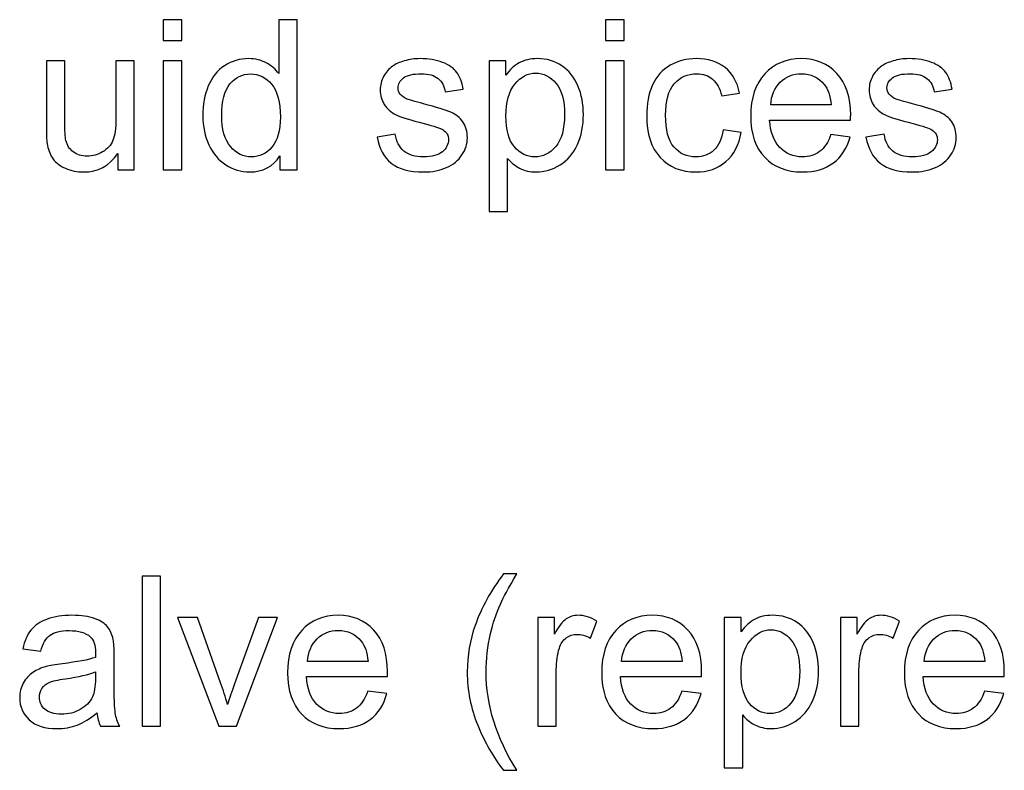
# Model space of a CAD drawing. Header units: millimetres. Extents: x -658 to -175, y -157 to 178.
# Tile 27 of 41: x -262 to -232, y 26 to 48. Entities that reach past the tile are written whole.
import ezdxf

# ---------------------------------------------------------------- set-up
doc = ezdxf.new("R2010")
doc.units = ezdxf.units.MM
doc.header["$MEASUREMENT"] = 0
doc.layers.add('Layer 1', color=7, linetype='Continuous')

msp = doc.modelspace()

# ---------------------------------------------------------------- linework, layer by layer
at = {"layer": 'Layer 1', "color": 250}
for points, knots in [([(-257.1497, 47.6779), (-257.1497, 47.6779), (-257.1497, 48.3129), (-257.1497, 48.3129), (-257.1497, 48.3129), (-257.1497, 48.3129), (-256.5909, 48.3129), (-256.5909, 48.3129), (-256.5909, 48.3129), (-256.5909, 48.3129), (-256.5909, 47.6779), (-256.5909, 47.6779), (-256.5909, 47.6779), (-256.5909, 47.6779), (-257.1497, 47.6779), (-257.1497, 47.6779)], [0, 0, 0, 0, 0.2, 0.2, 0.2, 0.2, 0.4, 0.4, 0.4, 0.4, 0.6, 0.6, 0.6, 0.6, 1, 1, 1, 1]), ([(-253.6118, 43.7664), (-253.6118, 43.7664), (-253.6118, 44.1844), (-253.6118, 44.1844), (-253.6118, 44.1844), (-253.8203, 43.8595), (-254.1272, 43.6966), (-254.5325, 43.6966), (-254.5325, 43.6966), (-254.795, 43.6966), (-255.0363, 43.7685), (-255.2554, 43.9135), (-255.2554, 43.9135), (-255.4755, 44.0574), (-255.6459, 44.2596), (-255.7676, 44.5178), (-255.7676, 44.5178), (-255.8882, 44.7771), (-255.9486, 45.0745), (-255.9486, 45.411), (-255.9486, 45.411), (-255.9486, 45.7391), (-255.8935, 46.0365), (-255.7845, 46.3042), (-255.7845, 46.3042), (-255.6744, 46.5709), (-255.5104, 46.7763), (-255.2913, 46.9181), (-255.2913, 46.9181), (-255.0733, 47.0609), (-254.8278, 47.1318), (-254.5579, 47.1318), (-254.5579, 47.1318), (-254.359, 47.1318), (-254.1822, 47.0895), (-254.0277, 47.0059), (-254.0277, 47.0059), (-253.8732, 46.9223), (-253.7473, 46.8122), (-253.6499, 46.6778), (-253.6499, 46.6778), (-253.6499, 46.6778), (-253.6499, 48.3129), (-253.6499, 48.3129), (-253.6499, 48.3129), (-253.6499, 48.3129), (-253.0911, 48.3129), (-253.0911, 48.3129), (-253.0911, 48.3129), (-253.0911, 48.3129), (-253.0911, 43.7664), (-253.0911, 43.7664), (-253.0911, 43.7664), (-253.0911, 43.7664), (-253.6118, 43.7664), (-253.6118, 43.7664)], [0, 0, 0, 0, 0.0666667, 0.0666667, 0.0666667, 0.0666667, 0.1333333, 0.1333333, 0.1333333, 0.1333333, 0.2, 0.2, 0.2, 0.2, 0.2666667, 0.2666667, 0.2666667, 0.2666667, 0.3333333, 0.3333333, 0.3333333, 0.3333333, 0.4, 0.4, 0.4, 0.4, 0.4666667, 0.4666667, 0.4666667, 0.4666667, 0.5333333, 0.5333333, 0.5333333, 0.5333333, 0.6, 0.6, 0.6, 0.6, 0.6666667, 0.6666667, 0.6666667, 0.6666667, 0.7333333, 0.7333333, 0.7333333, 0.7333333, 0.8, 0.8, 0.8, 0.8, 0.8666667, 0.8666667, 0.8666667, 0.8666667, 1, 1, 1, 1]), ([(-243.7367, 47.6779), (-243.7367, 47.6779), (-243.7367, 48.3129), (-243.7367, 48.3129), (-243.7367, 48.3129), (-243.7367, 48.3129), (-243.1779, 48.3129), (-243.1779, 48.3129), (-243.1779, 48.3129), (-243.1779, 48.3129), (-243.1779, 47.6779), (-243.1779, 47.6779), (-243.1779, 47.6779), (-243.1779, 47.6779), (-243.7367, 47.6779), (-243.7367, 47.6779)], [0, 0, 0, 0, 0.2, 0.2, 0.2, 0.2, 0.4, 0.4, 0.4, 0.4, 0.6, 0.6, 0.6, 0.6, 1, 1, 1, 1]), ([(-258.5287, 43.7664), (-258.5287, 43.7664), (-258.5287, 44.2564), (-258.5287, 44.2564), (-258.5287, 44.2564), (-258.7848, 43.8828), (-259.1319, 43.6966), (-259.5711, 43.6966), (-259.5711, 43.6966), (-259.7648, 43.6966), (-259.9458, 43.7336), (-260.114, 43.8077), (-260.114, 43.8077), (-260.2823, 43.8828), (-260.4072, 43.9759), (-260.4887, 44.0881), (-260.4887, 44.0881), (-260.5702, 44.2014), (-260.6273, 44.3389), (-260.6601, 44.5019), (-260.6601, 44.5019), (-260.6824, 44.612), (-260.694, 44.7856), (-260.694, 45.0226), (-260.694, 45.0226), (-260.694, 45.0226), (-260.694, 47.062), (-260.694, 47.062), (-260.694, 47.062), (-260.694, 47.062), (-260.1352, 47.062), (-260.1352, 47.062), (-260.1352, 47.062), (-260.1352, 47.062), (-260.1352, 45.2385), (-260.1352, 45.2385), (-260.1352, 45.2385), (-260.1352, 44.9475), (-260.1236, 44.7506), (-260.1013, 44.6501), (-260.1013, 44.6501), (-260.0664, 44.503), (-259.9923, 44.3887), (-259.878, 44.3051), (-259.878, 44.3051), (-259.7648, 44.2215), (-259.6251, 44.1791), (-259.4579, 44.1791), (-259.4579, 44.1791), (-259.2907, 44.1791), (-259.134, 44.2215), (-258.988, 44.3072), (-258.988, 44.3072), (-258.842, 44.3929), (-258.7382, 44.5104), (-258.6769, 44.6575), (-258.6769, 44.6575), (-258.6165, 44.8046), (-258.5858, 45.0194), (-258.5858, 45.2999), (-258.5858, 45.2999), (-258.5858, 45.2999), (-258.5858, 47.062), (-258.5858, 47.062), (-258.5858, 47.062), (-258.5858, 47.062), (-258.027, 47.062), (-258.027, 47.062), (-258.027, 47.062), (-258.027, 47.062), (-258.027, 43.7664), (-258.027, 43.7664), (-258.027, 43.7664), (-258.027, 43.7664), (-258.5287, 43.7664), (-258.5287, 43.7664)], [0, 0, 0, 0, 0.05, 0.05, 0.05, 0.05, 0.1, 0.1, 0.1, 0.1, 0.15, 0.15, 0.15, 0.15, 0.2, 0.2, 0.2, 0.2, 0.25, 0.25, 0.25, 0.25, 0.3, 0.3, 0.3, 0.3, 0.35, 0.35, 0.35, 0.35, 0.4, 0.4, 0.4, 0.4, 0.45, 0.45, 0.45, 0.45, 0.5, 0.5, 0.5, 0.5, 0.55, 0.55, 0.55, 0.55, 0.6, 0.6, 0.6, 0.6, 0.65, 0.65, 0.65, 0.65, 0.7, 0.7, 0.7, 0.7, 0.75, 0.75, 0.75, 0.75, 0.8, 0.8, 0.8, 0.8, 0.85, 0.85, 0.85, 0.85, 0.9, 0.9, 0.9, 0.9, 1, 1, 1, 1]), ([(-257.1497, 43.7664), (-257.1497, 43.7664), (-257.1497, 47.062), (-257.1497, 47.062), (-257.1497, 47.062), (-257.1497, 47.062), (-256.5909, 47.062), (-256.5909, 47.062), (-256.5909, 47.062), (-256.5909, 47.062), (-256.5909, 43.7664), (-256.5909, 43.7664), (-256.5909, 43.7664), (-256.5909, 43.7664), (-257.1497, 43.7664), (-257.1497, 43.7664)], [0, 0, 0, 0, 0.2, 0.2, 0.2, 0.2, 0.4, 0.4, 0.4, 0.4, 0.6, 0.6, 0.6, 0.6, 1, 1, 1, 1]), ([(-250.6655, 44.7506), (-250.6655, 44.7506), (-250.113, 44.8395), (-250.113, 44.8395), (-250.113, 44.8395), (-250.0823, 44.6183), (-249.9955, 44.449), (-249.8537, 44.3305), (-249.8537, 44.3305), (-249.7119, 44.213), (-249.5129, 44.1537), (-249.259, 44.1537), (-249.259, 44.1537), (-249.0018, 44.1537), (-248.8113, 44.2056), (-248.6864, 44.3104), (-248.6864, 44.3104), (-248.5626, 44.4141), (-248.5001, 44.5369), (-248.5001, 44.6776), (-248.5001, 44.6776), (-248.5001, 44.8036), (-248.5562, 44.903), (-248.6674, 44.975), (-248.6674, 44.975), (-248.7457, 45.0247), (-248.9362, 45.0872), (-249.2388, 45.1644), (-249.2388, 45.1644), (-249.6474, 45.2671), (-249.9299, 45.356), (-250.0887, 45.4311), (-250.0887, 45.4311), (-250.2464, 45.5073), (-250.3659, 45.611), (-250.4474, 45.7444), (-250.4474, 45.7444), (-250.5289, 45.8767), (-250.5702, 46.0238), (-250.5702, 46.1847), (-250.5702, 46.1847), (-250.5702, 46.3318), (-250.5363, 46.4672), (-250.4697, 46.5921), (-250.4697, 46.5921), (-250.4019, 46.717), (-250.3109, 46.8207), (-250.1956, 46.9033), (-250.1956, 46.9033), (-250.1088, 46.9667), (-249.9902, 47.0207), (-249.841, 47.0652), (-249.841, 47.0652), (-249.6907, 47.1096), (-249.5309, 47.1318), (-249.3595, 47.1318), (-249.3595, 47.1318), (-249.1013, 47.1318), (-248.8748, 47.0948), (-248.6801, 47.0197), (-248.6801, 47.0197), (-248.4843, 46.9456), (-248.3403, 46.844), (-248.2472, 46.717), (-248.2472, 46.717), (-248.1551, 46.5889), (-248.0906, 46.4185), (-248.0556, 46.2048), (-248.0556, 46.2048), (-248.0556, 46.2048), (-248.6017, 46.1286), (-248.6017, 46.1286), (-248.6017, 46.1286), (-248.6261, 46.3), (-248.698, 46.4344), (-248.8166, 46.5307), (-248.8166, 46.5307), (-248.9351, 46.627), (-249.1023, 46.6747), (-249.3193, 46.6747), (-249.3193, 46.6747), (-249.5743, 46.6747), (-249.7574, 46.6323), (-249.8664, 46.5477), (-249.8664, 46.5477), (-249.9754, 46.463), (-250.0305, 46.3635), (-250.0305, 46.2503), (-250.0305, 46.2503), (-250.0305, 46.1783), (-250.0082, 46.1127), (-249.9627, 46.0545), (-249.9627, 46.0545), (-249.9172, 45.9952), (-249.8463, 45.9455), (-249.749, 45.9063), (-249.749, 45.9063), (-249.6929, 45.8851), (-249.5299, 45.8375), (-249.2568, 45.7634), (-249.2568, 45.7634), (-248.8631, 45.6587), (-248.588, 45.5719), (-248.4313, 45.5052), (-248.4313, 45.5052), (-248.2747, 45.4385), (-248.152, 45.3401), (-248.0631, 45.2131), (-248.0631, 45.2131), (-247.9731, 45.0851), (-247.9286, 44.9263), (-247.9286, 44.7358), (-247.9286, 44.7358), (-247.9286, 44.5506), (-247.9826, 44.376), (-248.0916, 44.212), (-248.0916, 44.212), (-248.2006, 44.0479), (-248.3573, 43.9209), (-248.5615, 43.831), (-248.5615, 43.831), (-248.7668, 43.741), (-248.9986, 43.6966), (-249.2568, 43.6966), (-249.2568, 43.6966), (-249.6844, 43.6966), (-250.0114, 43.7854), (-250.2358, 43.9622), (-250.2358, 43.9622), (-250.4601, 44.14), (-250.603, 44.4024), (-250.6655, 44.7506)], [0, 0, 0, 0, 0.0294118, 0.0294118, 0.0294118, 0.0294118, 0.0588235, 0.0588235, 0.0588235, 0.0588235, 0.0882353, 0.0882353, 0.0882353, 0.0882353, 0.1176471, 0.1176471, 0.1176471, 0.1176471, 0.1470588, 0.1470588, 0.1470588, 0.1470588, 0.1764706, 0.1764706, 0.1764706, 0.1764706, 0.2058824, 0.2058824, 0.2058824, 0.2058824, 0.2352941, 0.2352941, 0.2352941, 0.2352941, 0.2647059, 0.2647059, 0.2647059, 0.2647059, 0.2941176, 0.2941176, 0.2941176, 0.2941176, 0.3235294, 0.3235294, 0.3235294, 0.3235294, 0.3529412, 0.3529412, 0.3529412, 0.3529412, 0.3823529, 0.3823529, 0.3823529, 0.3823529, 0.4117647, 0.4117647, 0.4117647, 0.4117647, 0.4411765, 0.4411765, 0.4411765, 0.4411765, 0.4705882, 0.4705882, 0.4705882, 0.4705882, 0.5, 0.5, 0.5, 0.5, 0.5294118, 0.5294118, 0.5294118, 0.5294118, 0.5588235, 0.5588235, 0.5588235, 0.5588235, 0.5882353, 0.5882353, 0.5882353, 0.5882353, 0.6176471, 0.6176471, 0.6176471, 0.6176471, 0.6470588, 0.6470588, 0.6470588, 0.6470588, 0.6764706, 0.6764706, 0.6764706, 0.6764706, 0.7058824, 0.7058824, 0.7058824, 0.7058824, 0.7352941, 0.7352941, 0.7352941, 0.7352941, 0.7647059, 0.7647059, 0.7647059, 0.7647059, 0.7941176, 0.7941176, 0.7941176, 0.7941176, 0.8235294, 0.8235294, 0.8235294, 0.8235294, 0.8529412, 0.8529412, 0.8529412, 0.8529412, 0.8823529, 0.8823529, 0.8823529, 0.8823529, 0.9117647, 0.9117647, 0.9117647, 0.9117647, 0.9411765, 0.9411765, 0.9411765, 0.9411765, 1, 1, 1, 1]), ([(-247.2683, 42.5028), (-247.2683, 42.5028), (-247.2683, 47.062), (-247.2683, 47.062), (-247.2683, 47.062), (-247.2683, 47.062), (-246.7603, 47.062), (-246.7603, 47.062), (-246.7603, 47.062), (-246.7603, 47.062), (-246.7603, 46.6291), (-246.7603, 46.6291), (-246.7603, 46.6291), (-246.6407, 46.7964), (-246.5053, 46.9223), (-246.3539, 47.0059), (-246.3539, 47.0059), (-246.2036, 47.0895), (-246.0206, 47.1318), (-245.8057, 47.1318), (-245.8057, 47.1318), (-245.5242, 47.1318), (-245.2766, 47.0599), (-245.0617, 46.9149), (-245.0617, 46.9149), (-244.8469, 46.771), (-244.685, 46.5667), (-244.5749, 46.3042), (-244.5749, 46.3042), (-244.4659, 46.0407), (-244.4109, 45.7529), (-244.4109, 45.4385), (-244.4109, 45.4385), (-244.4109, 45.1031), (-244.4712, 44.8004), (-244.5918, 44.5305), (-244.5918, 44.5305), (-244.7125, 44.2617), (-244.8882, 44.0553), (-245.1189, 43.9114), (-245.1189, 43.9114), (-245.3485, 43.7685), (-245.5909, 43.6966), (-245.8449, 43.6966), (-245.8449, 43.6966), (-246.0311, 43.6966), (-246.1983, 43.7357), (-246.3455, 43.814), (-246.3455, 43.814), (-246.4936, 43.8923), (-246.6143, 43.9908), (-246.7095, 44.1104), (-246.7095, 44.1104), (-246.7095, 44.1104), (-246.7095, 42.5028), (-246.7095, 42.5028), (-246.7095, 42.5028), (-246.7095, 42.5028), (-247.2683, 42.5028), (-247.2683, 42.5028)], [0, 0, 0, 0, 0.0625, 0.0625, 0.0625, 0.0625, 0.125, 0.125, 0.125, 0.125, 0.1875, 0.1875, 0.1875, 0.1875, 0.25, 0.25, 0.25, 0.25, 0.3125, 0.3125, 0.3125, 0.3125, 0.375, 0.375, 0.375, 0.375, 0.4375, 0.4375, 0.4375, 0.4375, 0.5, 0.5, 0.5, 0.5, 0.5625, 0.5625, 0.5625, 0.5625, 0.625, 0.625, 0.625, 0.625, 0.6875, 0.6875, 0.6875, 0.6875, 0.75, 0.75, 0.75, 0.75, 0.8125, 0.8125, 0.8125, 0.8125, 0.875, 0.875, 0.875, 0.875, 1, 1, 1, 1]), ([(-243.7367, 43.7664), (-243.7367, 43.7664), (-243.7367, 47.062), (-243.7367, 47.062), (-243.7367, 47.062), (-243.7367, 47.062), (-243.1779, 47.062), (-243.1779, 47.062), (-243.1779, 47.062), (-243.1779, 47.062), (-243.1779, 43.7664), (-243.1779, 43.7664), (-243.1779, 43.7664), (-243.1779, 43.7664), (-243.7367, 43.7664), (-243.7367, 43.7664)], [0, 0, 0, 0, 0.2, 0.2, 0.2, 0.2, 0.4, 0.4, 0.4, 0.4, 0.6, 0.6, 0.6, 0.6, 1, 1, 1, 1]), ([(-240.1734, 44.9729), (-240.1734, 44.9729), (-239.6273, 44.8967), (-239.6273, 44.8967), (-239.6273, 44.8967), (-239.6876, 44.521), (-239.84, 44.2278), (-240.0866, 44.0151), (-240.0866, 44.0151), (-240.3332, 43.8024), (-240.6369, 43.6966), (-240.9957, 43.6966), (-240.9957, 43.6966), (-241.4455, 43.6966), (-241.8074, 43.8437), (-242.0805, 44.1379), (-242.0805, 44.1379), (-242.3546, 44.4321), (-242.4911, 44.8533), (-242.4911, 45.4015), (-242.4911, 45.4015), (-242.4911, 45.7571), (-242.4318, 46.0672), (-242.3144, 46.3339), (-242.3144, 46.3339), (-242.1969, 46.5995), (-242.018, 46.7995), (-241.7767, 46.9318), (-241.7767, 46.9318), (-241.5365, 47.0652), (-241.2751, 47.1318), (-240.9915, 47.1318), (-240.9915, 47.1318), (-240.6348, 47.1318), (-240.3417, 47.0419), (-240.1152, 46.8609), (-240.1152, 46.8609), (-239.8876, 46.6799), (-239.7416, 46.4228), (-239.6781, 46.0905), (-239.6781, 46.0905), (-239.6781, 46.0905), (-240.2178, 46.0079), (-240.2178, 46.0079), (-240.2178, 46.0079), (-240.2697, 46.2291), (-240.3607, 46.3953), (-240.493, 46.5074), (-240.493, 46.5074), (-240.6242, 46.6186), (-240.783, 46.6747), (-240.9692, 46.6747), (-240.9692, 46.6747), (-241.2508, 46.6747), (-241.4794, 46.5741), (-241.6561, 46.373), (-241.6561, 46.373), (-241.8318, 46.1709), (-241.9196, 45.8534), (-241.9196, 45.4174), (-241.9196, 45.4174), (-241.9196, 44.975), (-241.8349, 44.6543), (-241.6656, 44.4543), (-241.6656, 44.4543), (-241.4952, 44.2543), (-241.274, 44.1537), (-241.0021, 44.1537), (-241.0021, 44.1537), (-240.7819, 44.1537), (-240.5988, 44.2204), (-240.4528, 44.3548), (-240.4528, 44.3548), (-240.3057, 44.4882), (-240.2125, 44.6945), (-240.1734, 44.9729)], [0, 0, 0, 0, 0.05, 0.05, 0.05, 0.05, 0.1, 0.1, 0.1, 0.1, 0.15, 0.15, 0.15, 0.15, 0.2, 0.2, 0.2, 0.2, 0.25, 0.25, 0.25, 0.25, 0.3, 0.3, 0.3, 0.3, 0.35, 0.35, 0.35, 0.35, 0.4, 0.4, 0.4, 0.4, 0.45, 0.45, 0.45, 0.45, 0.5, 0.5, 0.5, 0.5, 0.55, 0.55, 0.55, 0.55, 0.6, 0.6, 0.6, 0.6, 0.65, 0.65, 0.65, 0.65, 0.7, 0.7, 0.7, 0.7, 0.75, 0.75, 0.75, 0.75, 0.8, 0.8, 0.8, 0.8, 0.85, 0.85, 0.85, 0.85, 0.9, 0.9, 0.9, 0.9, 1, 1, 1, 1]), ([(-236.9032, 44.8332), (-236.9032, 44.8332), (-236.3254, 44.757), (-236.3254, 44.757), (-236.3254, 44.757), (-236.4154, 44.4215), (-236.5836, 44.1601), (-236.8292, 43.9749), (-236.8292, 43.9749), (-237.0747, 43.7897), (-237.388, 43.6966), (-237.77, 43.6966), (-237.77, 43.6966), (-238.2505, 43.6966), (-238.6315, 43.8447), (-238.913, 44.141), (-238.913, 44.141), (-239.1945, 44.4363), (-239.3353, 44.8522), (-239.3353, 45.3867), (-239.3353, 45.3867), (-239.3353, 45.9391), (-239.1934, 46.3688), (-238.9088, 46.6736), (-238.9088, 46.6736), (-238.6241, 46.9794), (-238.2547, 47.1318), (-237.8007, 47.1318), (-237.8007, 47.1318), (-237.3615, 47.1318), (-237.0027, 46.9826), (-236.7244, 46.6831), (-236.7244, 46.6831), (-236.446, 46.3836), (-236.3064, 45.9624), (-236.3064, 45.4195), (-236.3064, 45.4195), (-236.3064, 45.3867), (-236.3074, 45.3369), (-236.3095, 45.2713), (-236.3095, 45.2713), (-236.3095, 45.2713), (-238.7638, 45.2713), (-238.7638, 45.2713), (-238.7638, 45.2713), (-238.7426, 44.9104), (-238.641, 44.6332), (-238.4569, 44.4416), (-238.4569, 44.4416), (-238.2738, 44.2501), (-238.0441, 44.1537), (-237.77, 44.1537), (-237.77, 44.1537), (-237.5657, 44.1537), (-237.3911, 44.2077), (-237.2472, 44.3157), (-237.2472, 44.3157), (-237.1022, 44.4236), (-236.9879, 44.5961), (-236.9032, 44.8332)], [0, 0, 0, 0, 0.0625, 0.0625, 0.0625, 0.0625, 0.125, 0.125, 0.125, 0.125, 0.1875, 0.1875, 0.1875, 0.1875, 0.25, 0.25, 0.25, 0.25, 0.3125, 0.3125, 0.3125, 0.3125, 0.375, 0.375, 0.375, 0.375, 0.4375, 0.4375, 0.4375, 0.4375, 0.5, 0.5, 0.5, 0.5, 0.5625, 0.5625, 0.5625, 0.5625, 0.625, 0.625, 0.625, 0.625, 0.6875, 0.6875, 0.6875, 0.6875, 0.75, 0.75, 0.75, 0.75, 0.8125, 0.8125, 0.8125, 0.8125, 0.875, 0.875, 0.875, 0.875, 1, 1, 1, 1]), ([(-235.8418, 44.7506), (-235.8418, 44.7506), (-235.2893, 44.8395), (-235.2893, 44.8395), (-235.2893, 44.8395), (-235.2586, 44.6183), (-235.1718, 44.449), (-235.03, 44.3305), (-235.03, 44.3305), (-234.8882, 44.213), (-234.6892, 44.1537), (-234.4353, 44.1537), (-234.4353, 44.1537), (-234.1781, 44.1537), (-233.9876, 44.2056), (-233.8627, 44.3104), (-233.8627, 44.3104), (-233.7389, 44.4141), (-233.6764, 44.5369), (-233.6764, 44.6776), (-233.6764, 44.6776), (-233.6764, 44.8036), (-233.7325, 44.903), (-233.8437, 44.975), (-233.8437, 44.975), (-233.922, 45.0247), (-234.1125, 45.0872), (-234.4151, 45.1644), (-234.4151, 45.1644), (-234.8237, 45.2671), (-235.1062, 45.356), (-235.265, 45.4311), (-235.265, 45.4311), (-235.4227, 45.5073), (-235.5422, 45.611), (-235.6237, 45.7444), (-235.6237, 45.7444), (-235.7052, 45.8767), (-235.7465, 46.0238), (-235.7465, 46.1847), (-235.7465, 46.1847), (-235.7465, 46.3318), (-235.7126, 46.4672), (-235.646, 46.5921), (-235.646, 46.5921), (-235.5782, 46.717), (-235.4872, 46.8207), (-235.3719, 46.9033), (-235.3719, 46.9033), (-235.2851, 46.9667), (-235.1665, 47.0207), (-235.0173, 47.0652), (-235.0173, 47.0652), (-234.867, 47.1096), (-234.7072, 47.1318), (-234.5358, 47.1318), (-234.5358, 47.1318), (-234.2776, 47.1318), (-234.0511, 47.0948), (-233.8564, 47.0197), (-233.8564, 47.0197), (-233.6606, 46.9456), (-233.5166, 46.844), (-233.4235, 46.717), (-233.4235, 46.717), (-233.3314, 46.5889), (-233.2669, 46.4185), (-233.2319, 46.2048), (-233.2319, 46.2048), (-233.2319, 46.2048), (-233.778, 46.1286), (-233.778, 46.1286), (-233.778, 46.1286), (-233.8024, 46.3), (-233.8743, 46.4344), (-233.9929, 46.5307), (-233.9929, 46.5307), (-234.1114, 46.627), (-234.2786, 46.6747), (-234.4956, 46.6747), (-234.4956, 46.6747), (-234.7506, 46.6747), (-234.9337, 46.6323), (-235.0427, 46.5477), (-235.0427, 46.5477), (-235.1517, 46.463), (-235.2068, 46.3635), (-235.2068, 46.2503), (-235.2068, 46.2503), (-235.2068, 46.1783), (-235.1845, 46.1127), (-235.139, 46.0545), (-235.139, 46.0545), (-235.0935, 45.9952), (-235.0226, 45.9455), (-234.9253, 45.9063), (-234.9253, 45.9063), (-234.8692, 45.8851), (-234.7062, 45.8375), (-234.4331, 45.7634), (-234.4331, 45.7634), (-234.0394, 45.6587), (-233.7643, 45.5719), (-233.6076, 45.5052), (-233.6076, 45.5052), (-233.451, 45.4385), (-233.3283, 45.3401), (-233.2394, 45.2131), (-233.2394, 45.2131), (-233.1494, 45.0851), (-233.1049, 44.9263), (-233.1049, 44.7358), (-233.1049, 44.7358), (-233.1049, 44.5506), (-233.1589, 44.376), (-233.2679, 44.212), (-233.2679, 44.212), (-233.3769, 44.0479), (-233.5336, 43.9209), (-233.7378, 43.831), (-233.7378, 43.831), (-233.9431, 43.741), (-234.1749, 43.6966), (-234.4331, 43.6966), (-234.4331, 43.6966), (-234.8607, 43.6966), (-235.1877, 43.7854), (-235.4121, 43.9622), (-235.4121, 43.9622), (-235.6364, 44.14), (-235.7793, 44.4024), (-235.8418, 44.7506)], [0, 0, 0, 0, 0.0294118, 0.0294118, 0.0294118, 0.0294118, 0.0588235, 0.0588235, 0.0588235, 0.0588235, 0.0882353, 0.0882353, 0.0882353, 0.0882353, 0.1176471, 0.1176471, 0.1176471, 0.1176471, 0.1470588, 0.1470588, 0.1470588, 0.1470588, 0.1764706, 0.1764706, 0.1764706, 0.1764706, 0.2058824, 0.2058824, 0.2058824, 0.2058824, 0.2352941, 0.2352941, 0.2352941, 0.2352941, 0.2647059, 0.2647059, 0.2647059, 0.2647059, 0.2941176, 0.2941176, 0.2941176, 0.2941176, 0.3235294, 0.3235294, 0.3235294, 0.3235294, 0.3529412, 0.3529412, 0.3529412, 0.3529412, 0.3823529, 0.3823529, 0.3823529, 0.3823529, 0.4117647, 0.4117647, 0.4117647, 0.4117647, 0.4411765, 0.4411765, 0.4411765, 0.4411765, 0.4705882, 0.4705882, 0.4705882, 0.4705882, 0.5, 0.5, 0.5, 0.5, 0.5294118, 0.5294118, 0.5294118, 0.5294118, 0.5588235, 0.5588235, 0.5588235, 0.5588235, 0.5882353, 0.5882353, 0.5882353, 0.5882353, 0.6176471, 0.6176471, 0.6176471, 0.6176471, 0.6470588, 0.6470588, 0.6470588, 0.6470588, 0.6764706, 0.6764706, 0.6764706, 0.6764706, 0.7058824, 0.7058824, 0.7058824, 0.7058824, 0.7352941, 0.7352941, 0.7352941, 0.7352941, 0.7647059, 0.7647059, 0.7647059, 0.7647059, 0.7941176, 0.7941176, 0.7941176, 0.7941176, 0.8235294, 0.8235294, 0.8235294, 0.8235294, 0.8529412, 0.8529412, 0.8529412, 0.8529412, 0.8823529, 0.8823529, 0.8823529, 0.8823529, 0.9117647, 0.9117647, 0.9117647, 0.9117647, 0.9411765, 0.9411765, 0.9411765, 0.9411765, 1, 1, 1, 1]), ([(-255.3771, 45.41), (-255.3771, 44.9888), (-255.2882, 44.6744), (-255.1093, 44.4659), (-255.1093, 44.4659), (-254.9315, 44.2575), (-254.7209, 44.1537), (-254.4786, 44.1537), (-254.4786, 44.1537), (-254.2341, 44.1537), (-254.0267, 44.2532), (-253.8552, 44.4522), (-253.8552, 44.4522), (-253.6848, 44.6512), (-253.5991, 44.9549), (-253.5991, 45.3634), (-253.5991, 45.3634), (-253.5991, 45.8121), (-253.6859, 46.1423), (-253.8605, 46.3529), (-253.8605, 46.3529), (-254.0341, 46.5635), (-254.2489, 46.6683), (-254.504, 46.6683), (-254.504, 46.6683), (-254.7527, 46.6683), (-254.9601, 46.5678), (-255.1273, 46.3656), (-255.1273, 46.3656), (-255.2935, 46.1635), (-255.3771, 45.8449), (-255.3771, 45.41)], [0, 0, 0, 0, 0.1111111, 0.1111111, 0.1111111, 0.1111111, 0.2222222, 0.2222222, 0.2222222, 0.2222222, 0.3333333, 0.3333333, 0.3333333, 0.3333333, 0.4444444, 0.4444444, 0.4444444, 0.4444444, 0.5555556, 0.5555556, 0.5555556, 0.5555556, 0.6666667, 0.6666667, 0.6666667, 0.6666667, 0.7777778, 0.7777778, 0.7777778, 0.7777778, 1, 1, 1, 1]), ([(-246.7603, 45.3941), (-246.7603, 44.9718), (-246.6746, 44.6596), (-246.5042, 44.4575), (-246.5042, 44.4575), (-246.3328, 44.2553), (-246.1253, 44.1537), (-245.8819, 44.1537), (-245.8819, 44.1537), (-245.6343, 44.1537), (-245.4226, 44.2585), (-245.2469, 44.4681), (-245.2469, 44.4681), (-245.0702, 44.6776), (-244.9823, 45.0015), (-244.9823, 45.4407), (-244.9823, 45.4407), (-244.9823, 45.8598), (-245.0681, 46.173), (-245.2406, 46.3815), (-245.2406, 46.3815), (-245.4131, 46.59), (-245.6184, 46.6937), (-245.8576, 46.6937), (-245.8576, 46.6937), (-246.0946, 46.6937), (-246.3042, 46.5826), (-246.4862, 46.3614), (-246.4862, 46.3614), (-246.6693, 46.1391), (-246.7603, 45.8174), (-246.7603, 45.3941)], [0, 0, 0, 0, 0.1111111, 0.1111111, 0.1111111, 0.1111111, 0.2222222, 0.2222222, 0.2222222, 0.2222222, 0.3333333, 0.3333333, 0.3333333, 0.3333333, 0.4444444, 0.4444444, 0.4444444, 0.4444444, 0.5555556, 0.5555556, 0.5555556, 0.5555556, 0.6666667, 0.6666667, 0.6666667, 0.6666667, 0.7777778, 0.7777778, 0.7777778, 0.7777778, 1, 1, 1, 1]), ([(-238.732, 45.7285), (-238.732, 45.7285), (-236.8969, 45.7285), (-236.8969, 45.7285), (-236.8969, 45.7285), (-236.9212, 46.0058), (-236.9921, 46.2132), (-237.1075, 46.3519), (-237.1075, 46.3519), (-237.2842, 46.5667), (-237.5149, 46.6747), (-237.7975, 46.6747), (-237.7975, 46.6747), (-238.0536, 46.6747), (-238.2685, 46.5889), (-238.4431, 46.4175), (-238.4431, 46.4175), (-238.6167, 46.246), (-238.713, 46.0164), (-238.732, 45.7285)], [0, 0, 0, 0, 0.1666667, 0.1666667, 0.1666667, 0.1666667, 0.3333333, 0.3333333, 0.3333333, 0.3333333, 0.5, 0.5, 0.5, 0.5, 0.6666667, 0.6666667, 0.6666667, 0.6666667, 1, 1, 1, 1]), ([(-257.7934, 26.8942), (-257.7934, 26.8942), (-257.7934, 31.4407), (-257.7934, 31.4407), (-257.7934, 31.4407), (-257.7934, 31.4407), (-257.2346, 31.4407), (-257.2346, 31.4407), (-257.2346, 31.4407), (-257.2346, 31.4407), (-257.2346, 26.8942), (-257.2346, 26.8942), (-257.2346, 26.8942), (-257.2346, 26.8942), (-257.7934, 26.8942), (-257.7934, 26.8942)], [0, 0, 0, 0, 0.2, 0.2, 0.2, 0.2, 0.4, 0.4, 0.4, 0.4, 0.6, 0.6, 0.6, 0.6, 1, 1, 1, 1]), ([(-246.8325, 25.5607), (-247.1394, 25.9491), (-247.3998, 26.4031), (-247.6125, 26.9238), (-247.6125, 26.9238), (-247.8252, 27.4445), (-247.9311, 27.9843), (-247.9311, 28.542), (-247.9311, 28.542), (-247.9311, 29.0341), (-247.8517, 29.5051), (-247.6929, 29.9549), (-247.6929, 29.9549), (-247.5067, 30.4777), (-247.2199, 30.9984), (-246.8325, 31.5169), (-246.8325, 31.5169), (-246.8325, 31.5169), (-246.4325, 31.5169), (-246.4325, 31.5169), (-246.4325, 31.5169), (-246.6822, 31.0873), (-246.8484, 30.7803), (-246.9288, 30.5962), (-246.9288, 30.5962), (-247.0548, 30.3115), (-247.1543, 30.0141), (-247.2262, 29.704), (-247.2262, 29.704), (-247.3151, 29.3177), (-247.3596, 28.9293), (-247.3596, 28.5388), (-247.3596, 28.5388), (-247.3596, 27.5451), (-247.0505, 26.5524), (-246.4325, 25.5607), (-246.4325, 25.5607), (-246.4325, 25.5607), (-246.8325, 25.5607), (-246.8325, 25.5607)], [0, 0, 0, 0, 0.0909091, 0.0909091, 0.0909091, 0.0909091, 0.1818182, 0.1818182, 0.1818182, 0.1818182, 0.2727273, 0.2727273, 0.2727273, 0.2727273, 0.3636364, 0.3636364, 0.3636364, 0.3636364, 0.4545455, 0.4545455, 0.4545455, 0.4545455, 0.5454545, 0.5454545, 0.5454545, 0.5454545, 0.6363636, 0.6363636, 0.6363636, 0.6363636, 0.7272727, 0.7272727, 0.7272727, 0.7272727, 0.8181818, 0.8181818, 0.8181818, 0.8181818, 1, 1, 1, 1]), ([(-259.1597, 27.3069), (-259.3671, 27.1302), (-259.5671, 27.0064), (-259.7587, 26.9334), (-259.7587, 26.9334), (-259.9503, 26.8603), (-260.1556, 26.8244), (-260.3757, 26.8244), (-260.3757, 26.8244), (-260.7376, 26.8244), (-261.016, 26.9122), (-261.2107, 27.0889), (-261.2107, 27.0889), (-261.4054, 27.2646), (-261.5028, 27.49), (-261.5028, 27.7641), (-261.5028, 27.7641), (-261.5028, 27.925), (-261.4658, 28.0721), (-261.3927, 28.2055), (-261.3927, 28.2055), (-261.3187, 28.3388), (-261.2223, 28.4446), (-261.1038, 28.5251), (-261.1038, 28.5251), (-260.9842, 28.6055), (-260.8509, 28.6669), (-260.7017, 28.7082), (-260.7017, 28.7082), (-260.5916, 28.7367), (-260.4254, 28.7642), (-260.2042, 28.7918), (-260.2042, 28.7918), (-259.7534, 28.8447), (-259.42, 28.9092), (-259.2073, 28.9833), (-259.2073, 28.9833), (-259.2052, 29.0595), (-259.2041, 29.1082), (-259.2041, 29.1283), (-259.2041, 29.1283), (-259.2041, 29.3548), (-259.2571, 29.5146), (-259.3629, 29.6077), (-259.3629, 29.6077), (-259.5058, 29.7337), (-259.7185, 29.7961), (-260, 29.7961), (-260, 29.7961), (-260.2635, 29.7961), (-260.4582, 29.7495), (-260.5831, 29.6575), (-260.5831, 29.6575), (-260.7091, 29.5654), (-260.8011, 29.4024), (-260.8615, 29.1675), (-260.8615, 29.1675), (-260.8615, 29.1675), (-261.4076, 29.2437), (-261.4076, 29.2437), (-261.4076, 29.2437), (-261.3578, 29.4776), (-261.2763, 29.667), (-261.162, 29.8109), (-261.162, 29.8109), (-261.0477, 29.9549), (-260.8826, 30.0649), (-260.6667, 30.1432), (-260.6667, 30.1432), (-260.4519, 30.2205), (-260.2011, 30.2596), (-259.9174, 30.2596), (-259.9174, 30.2596), (-259.6359, 30.2596), (-259.4063, 30.2268), (-259.2295, 30.1602), (-259.2295, 30.1602), (-259.0539, 30.0935), (-258.9237, 30.0109), (-258.8411, 29.9104), (-258.8411, 29.9104), (-258.7586, 29.8099), (-258.7004, 29.6829), (-258.6665, 29.5294), (-258.6665, 29.5294), (-258.6485, 29.4342), (-258.639, 29.2627), (-258.639, 29.0161), (-258.639, 29.0161), (-258.639, 29.0161), (-258.639, 28.2753), (-258.639, 28.2753), (-258.639, 28.2753), (-258.639, 27.7578), (-258.6274, 27.4308), (-258.6041, 27.2921), (-258.6041, 27.2921), (-258.5818, 27.1535), (-258.5353, 27.0212), (-258.4676, 26.8942), (-258.4676, 26.8942), (-258.4676, 26.8942), (-259.0517, 26.8942), (-259.0517, 26.8942), (-259.0517, 26.8942), (-259.1078, 27.0117), (-259.1438, 27.1493), (-259.1597, 27.3069)], [0, 0, 0, 0, 0.0357143, 0.0357143, 0.0357143, 0.0357143, 0.0714286, 0.0714286, 0.0714286, 0.0714286, 0.1071429, 0.1071429, 0.1071429, 0.1071429, 0.1428571, 0.1428571, 0.1428571, 0.1428571, 0.1785714, 0.1785714, 0.1785714, 0.1785714, 0.2142857, 0.2142857, 0.2142857, 0.2142857, 0.25, 0.25, 0.25, 0.25, 0.2857143, 0.2857143, 0.2857143, 0.2857143, 0.3214286, 0.3214286, 0.3214286, 0.3214286, 0.3571429, 0.3571429, 0.3571429, 0.3571429, 0.3928571, 0.3928571, 0.3928571, 0.3928571, 0.4285714, 0.4285714, 0.4285714, 0.4285714, 0.4642857, 0.4642857, 0.4642857, 0.4642857, 0.5, 0.5, 0.5, 0.5, 0.5357143, 0.5357143, 0.5357143, 0.5357143, 0.5714286, 0.5714286, 0.5714286, 0.5714286, 0.6071429, 0.6071429, 0.6071429, 0.6071429, 0.6428571, 0.6428571, 0.6428571, 0.6428571, 0.6785714, 0.6785714, 0.6785714, 0.6785714, 0.7142857, 0.7142857, 0.7142857, 0.7142857, 0.75, 0.75, 0.75, 0.75, 0.7857143, 0.7857143, 0.7857143, 0.7857143, 0.8214286, 0.8214286, 0.8214286, 0.8214286, 0.8571429, 0.8571429, 0.8571429, 0.8571429, 0.8928571, 0.8928571, 0.8928571, 0.8928571, 0.9285714, 0.9285714, 0.9285714, 0.9285714, 1, 1, 1, 1]), ([(-255.4694, 26.8942), (-255.4694, 26.8942), (-256.7129, 30.1898), (-256.7129, 30.1898), (-256.7129, 30.1898), (-256.7129, 30.1898), (-256.115, 30.1898), (-256.115, 30.1898), (-256.115, 30.1898), (-256.115, 30.1898), (-255.4101, 28.216), (-255.4101, 28.216), (-255.4101, 28.216), (-255.3339, 28.0033), (-255.263, 27.7821), (-255.1985, 27.5525), (-255.1985, 27.5525), (-255.1487, 27.726), (-255.0799, 27.9345), (-254.99, 28.179), (-254.99, 28.179), (-254.99, 28.179), (-254.2576, 30.1898), (-254.2576, 30.1898), (-254.2576, 30.1898), (-254.2576, 30.1898), (-253.684, 30.1898), (-253.684, 30.1898), (-253.684, 30.1898), (-253.684, 30.1898), (-254.9318, 26.8942), (-254.9318, 26.8942), (-254.9318, 26.8942), (-254.9318, 26.8942), (-255.4694, 26.8942), (-255.4694, 26.8942)], [0, 0, 0, 0, 0.1, 0.1, 0.1, 0.1, 0.2, 0.2, 0.2, 0.2, 0.3, 0.3, 0.3, 0.3, 0.4, 0.4, 0.4, 0.4, 0.5, 0.5, 0.5, 0.5, 0.6, 0.6, 0.6, 0.6, 0.7, 0.7, 0.7, 0.7, 0.8, 0.8, 0.8, 0.8, 1, 1, 1, 1]), ([(-250.9472, 27.961), (-250.9472, 27.961), (-250.3694, 27.8848), (-250.3694, 27.8848), (-250.3694, 27.8848), (-250.4594, 27.5493), (-250.6276, 27.2879), (-250.8732, 27.1027), (-250.8732, 27.1027), (-251.1187, 26.9175), (-251.432, 26.8244), (-251.814, 26.8244), (-251.814, 26.8244), (-252.2945, 26.8244), (-252.6755, 26.9725), (-252.957, 27.2688), (-252.957, 27.2688), (-253.2385, 27.5641), (-253.3793, 27.98), (-253.3793, 28.5145), (-253.3793, 28.5145), (-253.3793, 29.0669), (-253.2374, 29.4966), (-252.9528, 29.8014), (-252.9528, 29.8014), (-252.6681, 30.1072), (-252.2987, 30.2596), (-251.8447, 30.2596), (-251.8447, 30.2596), (-251.4055, 30.2596), (-251.0467, 30.1104), (-250.7684, 29.8109), (-250.7684, 29.8109), (-250.49, 29.5114), (-250.3504, 29.0902), (-250.3504, 28.5473), (-250.3504, 28.5473), (-250.3504, 28.5145), (-250.3514, 28.4647), (-250.3535, 28.3991), (-250.3535, 28.3991), (-250.3535, 28.3991), (-252.8078, 28.3991), (-252.8078, 28.3991), (-252.8078, 28.3991), (-252.7866, 28.0382), (-252.685, 27.761), (-252.5009, 27.5694), (-252.5009, 27.5694), (-252.3178, 27.3779), (-252.0881, 27.2815), (-251.814, 27.2815), (-251.814, 27.2815), (-251.6097, 27.2815), (-251.4351, 27.3355), (-251.2912, 27.4435), (-251.2912, 27.4435), (-251.1462, 27.5514), (-251.0319, 27.7239), (-250.9472, 27.961)], [0, 0, 0, 0, 0.0625, 0.0625, 0.0625, 0.0625, 0.125, 0.125, 0.125, 0.125, 0.1875, 0.1875, 0.1875, 0.1875, 0.25, 0.25, 0.25, 0.25, 0.3125, 0.3125, 0.3125, 0.3125, 0.375, 0.375, 0.375, 0.375, 0.4375, 0.4375, 0.4375, 0.4375, 0.5, 0.5, 0.5, 0.5, 0.5625, 0.5625, 0.5625, 0.5625, 0.625, 0.625, 0.625, 0.625, 0.6875, 0.6875, 0.6875, 0.6875, 0.75, 0.75, 0.75, 0.75, 0.8125, 0.8125, 0.8125, 0.8125, 0.875, 0.875, 0.875, 0.875, 1, 1, 1, 1]), ([(-245.7912, 26.8942), (-245.7912, 26.8942), (-245.7912, 30.1898), (-245.7912, 30.1898), (-245.7912, 30.1898), (-245.7912, 30.1898), (-245.2895, 30.1898), (-245.2895, 30.1898), (-245.2895, 30.1898), (-245.2895, 30.1898), (-245.2895, 29.685), (-245.2895, 29.685), (-245.2895, 29.685), (-245.1615, 29.9189), (-245.0429, 30.0734), (-244.9339, 30.1475), (-244.9339, 30.1475), (-244.8249, 30.2226), (-244.7053, 30.2596), (-244.5752, 30.2596), (-244.5752, 30.2596), (-244.3868, 30.2596), (-244.1952, 30.2004), (-244.0005, 30.0829), (-244.0005, 30.0829), (-244.0005, 30.0829), (-244.1994, 29.5675), (-244.1994, 29.5675), (-244.1994, 29.5675), (-244.3349, 29.6437), (-244.4704, 29.6818), (-244.6058, 29.6818), (-244.6058, 29.6818), (-244.7275, 29.6818), (-244.8366, 29.6448), (-244.9329, 29.5717), (-244.9329, 29.5717), (-245.0292, 29.4987), (-245.098, 29.3971), (-245.1392, 29.2669), (-245.1392, 29.2669), (-245.2017, 29.069), (-245.2324, 28.8521), (-245.2324, 28.6161), (-245.2324, 28.6161), (-245.2324, 28.6161), (-245.2324, 26.8942), (-245.2324, 26.8942), (-245.2324, 26.8942), (-245.2324, 26.8942), (-245.7912, 26.8942), (-245.7912, 26.8942)], [0, 0, 0, 0, 0.0714286, 0.0714286, 0.0714286, 0.0714286, 0.1428571, 0.1428571, 0.1428571, 0.1428571, 0.2142857, 0.2142857, 0.2142857, 0.2142857, 0.2857143, 0.2857143, 0.2857143, 0.2857143, 0.3571429, 0.3571429, 0.3571429, 0.3571429, 0.4285714, 0.4285714, 0.4285714, 0.4285714, 0.5, 0.5, 0.5, 0.5, 0.5714286, 0.5714286, 0.5714286, 0.5714286, 0.6428571, 0.6428571, 0.6428571, 0.6428571, 0.7142857, 0.7142857, 0.7142857, 0.7142857, 0.7857143, 0.7857143, 0.7857143, 0.7857143, 0.8571429, 0.8571429, 0.8571429, 0.8571429, 1, 1, 1, 1]), ([(-241.4224, 27.961), (-241.4224, 27.961), (-240.8446, 27.8848), (-240.8446, 27.8848), (-240.8446, 27.8848), (-240.9346, 27.5493), (-241.1028, 27.2879), (-241.3484, 27.1027), (-241.3484, 27.1027), (-241.5939, 26.9175), (-241.9072, 26.8244), (-242.2892, 26.8244), (-242.2892, 26.8244), (-242.7697, 26.8244), (-243.1507, 26.9725), (-243.4322, 27.2688), (-243.4322, 27.2688), (-243.7137, 27.5641), (-243.8545, 27.98), (-243.8545, 28.5145), (-243.8545, 28.5145), (-243.8545, 29.0669), (-243.7126, 29.4966), (-243.428, 29.8014), (-243.428, 29.8014), (-243.1433, 30.1072), (-242.7739, 30.2596), (-242.3199, 30.2596), (-242.3199, 30.2596), (-241.8807, 30.2596), (-241.5219, 30.1104), (-241.2436, 29.8109), (-241.2436, 29.8109), (-240.9652, 29.5114), (-240.8256, 29.0902), (-240.8256, 28.5473), (-240.8256, 28.5473), (-240.8256, 28.5145), (-240.8266, 28.4647), (-240.8287, 28.3991), (-240.8287, 28.3991), (-240.8287, 28.3991), (-243.283, 28.3991), (-243.283, 28.3991), (-243.283, 28.3991), (-243.2618, 28.0382), (-243.1602, 27.761), (-242.9761, 27.5694), (-242.9761, 27.5694), (-242.793, 27.3779), (-242.5633, 27.2815), (-242.2892, 27.2815), (-242.2892, 27.2815), (-242.0849, 27.2815), (-241.9103, 27.3355), (-241.7664, 27.4435), (-241.7664, 27.4435), (-241.6214, 27.5514), (-241.5071, 27.7239), (-241.4224, 27.961)], [0, 0, 0, 0, 0.0625, 0.0625, 0.0625, 0.0625, 0.125, 0.125, 0.125, 0.125, 0.1875, 0.1875, 0.1875, 0.1875, 0.25, 0.25, 0.25, 0.25, 0.3125, 0.3125, 0.3125, 0.3125, 0.375, 0.375, 0.375, 0.375, 0.4375, 0.4375, 0.4375, 0.4375, 0.5, 0.5, 0.5, 0.5, 0.5625, 0.5625, 0.5625, 0.5625, 0.625, 0.625, 0.625, 0.625, 0.6875, 0.6875, 0.6875, 0.6875, 0.75, 0.75, 0.75, 0.75, 0.8125, 0.8125, 0.8125, 0.8125, 0.875, 0.875, 0.875, 0.875, 1, 1, 1, 1]), ([(-240.1387, 25.6306), (-240.1387, 25.6306), (-240.1387, 30.1898), (-240.1387, 30.1898), (-240.1387, 30.1898), (-240.1387, 30.1898), (-239.6307, 30.1898), (-239.6307, 30.1898), (-239.6307, 30.1898), (-239.6307, 30.1898), (-239.6307, 29.7569), (-239.6307, 29.7569), (-239.6307, 29.7569), (-239.5111, 29.9242), (-239.3757, 30.0501), (-239.2243, 30.1337), (-239.2243, 30.1337), (-239.074, 30.2173), (-238.891, 30.2596), (-238.6761, 30.2596), (-238.6761, 30.2596), (-238.3946, 30.2596), (-238.147, 30.1877), (-237.9321, 30.0427), (-237.9321, 30.0427), (-237.7173, 29.8988), (-237.5554, 29.6945), (-237.4453, 29.432), (-237.4453, 29.432), (-237.3363, 29.1685), (-237.2813, 28.8807), (-237.2813, 28.5663), (-237.2813, 28.5663), (-237.2813, 28.2309), (-237.3416, 27.9282), (-237.4622, 27.6583), (-237.4622, 27.6583), (-237.5829, 27.3895), (-237.7586, 27.1831), (-237.9893, 27.0392), (-237.9893, 27.0392), (-238.2189, 26.8963), (-238.4613, 26.8244), (-238.7153, 26.8244), (-238.7153, 26.8244), (-238.9015, 26.8244), (-239.0687, 26.8635), (-239.2159, 26.9418), (-239.2159, 26.9418), (-239.364, 27.0201), (-239.4847, 27.1186), (-239.5799, 27.2382), (-239.5799, 27.2382), (-239.5799, 27.2382), (-239.5799, 25.6306), (-239.5799, 25.6306), (-239.5799, 25.6306), (-239.5799, 25.6306), (-240.1387, 25.6306), (-240.1387, 25.6306)], [0, 0, 0, 0, 0.0625, 0.0625, 0.0625, 0.0625, 0.125, 0.125, 0.125, 0.125, 0.1875, 0.1875, 0.1875, 0.1875, 0.25, 0.25, 0.25, 0.25, 0.3125, 0.3125, 0.3125, 0.3125, 0.375, 0.375, 0.375, 0.375, 0.4375, 0.4375, 0.4375, 0.4375, 0.5, 0.5, 0.5, 0.5, 0.5625, 0.5625, 0.5625, 0.5625, 0.625, 0.625, 0.625, 0.625, 0.6875, 0.6875, 0.6875, 0.6875, 0.75, 0.75, 0.75, 0.75, 0.8125, 0.8125, 0.8125, 0.8125, 0.875, 0.875, 0.875, 0.875, 1, 1, 1, 1]), ([(-236.6135, 26.8942), (-236.6135, 26.8942), (-236.6135, 30.1898), (-236.6135, 30.1898), (-236.6135, 30.1898), (-236.6135, 30.1898), (-236.1118, 30.1898), (-236.1118, 30.1898), (-236.1118, 30.1898), (-236.1118, 30.1898), (-236.1118, 29.685), (-236.1118, 29.685), (-236.1118, 29.685), (-235.9838, 29.9189), (-235.8652, 30.0734), (-235.7562, 30.1475), (-235.7562, 30.1475), (-235.6472, 30.2226), (-235.5276, 30.2596), (-235.3975, 30.2596), (-235.3975, 30.2596), (-235.2091, 30.2596), (-235.0175, 30.2004), (-234.8228, 30.0829), (-234.8228, 30.0829), (-234.8228, 30.0829), (-235.0217, 29.5675), (-235.0217, 29.5675), (-235.0217, 29.5675), (-235.1572, 29.6437), (-235.2927, 29.6818), (-235.4281, 29.6818), (-235.4281, 29.6818), (-235.5498, 29.6818), (-235.6589, 29.6448), (-235.7552, 29.5717), (-235.7552, 29.5717), (-235.8515, 29.4987), (-235.9203, 29.3971), (-235.9615, 29.2669), (-235.9615, 29.2669), (-236.024, 29.069), (-236.0547, 28.8521), (-236.0547, 28.6161), (-236.0547, 28.6161), (-236.0547, 28.6161), (-236.0547, 26.8942), (-236.0547, 26.8942), (-236.0547, 26.8942), (-236.0547, 26.8942), (-236.6135, 26.8942), (-236.6135, 26.8942)], [0, 0, 0, 0, 0.0714286, 0.0714286, 0.0714286, 0.0714286, 0.1428571, 0.1428571, 0.1428571, 0.1428571, 0.2142857, 0.2142857, 0.2142857, 0.2142857, 0.2857143, 0.2857143, 0.2857143, 0.2857143, 0.3571429, 0.3571429, 0.3571429, 0.3571429, 0.4285714, 0.4285714, 0.4285714, 0.4285714, 0.5, 0.5, 0.5, 0.5, 0.5714286, 0.5714286, 0.5714286, 0.5714286, 0.6428571, 0.6428571, 0.6428571, 0.6428571, 0.7142857, 0.7142857, 0.7142857, 0.7142857, 0.7857143, 0.7857143, 0.7857143, 0.7857143, 0.8571429, 0.8571429, 0.8571429, 0.8571429, 1, 1, 1, 1]), ([(-232.2447, 27.961), (-232.2447, 27.961), (-231.6669, 27.8848), (-231.6669, 27.8848), (-231.6669, 27.8848), (-231.7569, 27.5493), (-231.9251, 27.2879), (-232.1707, 27.1027), (-232.1707, 27.1027), (-232.4162, 26.9175), (-232.7295, 26.8244), (-233.1115, 26.8244), (-233.1115, 26.8244), (-233.592, 26.8244), (-233.973, 26.9725), (-234.2545, 27.2688), (-234.2545, 27.2688), (-234.536, 27.5641), (-234.6768, 27.98), (-234.6768, 28.5145), (-234.6768, 28.5145), (-234.6768, 29.0669), (-234.5349, 29.4966), (-234.2503, 29.8014), (-234.2503, 29.8014), (-233.9656, 30.1072), (-233.5962, 30.2596), (-233.1422, 30.2596), (-233.1422, 30.2596), (-232.703, 30.2596), (-232.3442, 30.1104), (-232.0659, 29.8109), (-232.0659, 29.8109), (-231.7875, 29.5114), (-231.6479, 29.0902), (-231.6479, 28.5473), (-231.6479, 28.5473), (-231.6479, 28.5145), (-231.6489, 28.4647), (-231.651, 28.3991), (-231.651, 28.3991), (-231.651, 28.3991), (-234.1053, 28.3991), (-234.1053, 28.3991), (-234.1053, 28.3991), (-234.0841, 28.0382), (-233.9825, 27.761), (-233.7984, 27.5694), (-233.7984, 27.5694), (-233.6153, 27.3779), (-233.3856, 27.2815), (-233.1115, 27.2815), (-233.1115, 27.2815), (-232.9072, 27.2815), (-232.7326, 27.3355), (-232.5887, 27.4435), (-232.5887, 27.4435), (-232.4437, 27.5514), (-232.3294, 27.7239), (-232.2447, 27.961)], [0, 0, 0, 0, 0.0625, 0.0625, 0.0625, 0.0625, 0.125, 0.125, 0.125, 0.125, 0.1875, 0.1875, 0.1875, 0.1875, 0.25, 0.25, 0.25, 0.25, 0.3125, 0.3125, 0.3125, 0.3125, 0.375, 0.375, 0.375, 0.375, 0.4375, 0.4375, 0.4375, 0.4375, 0.5, 0.5, 0.5, 0.5, 0.5625, 0.5625, 0.5625, 0.5625, 0.625, 0.625, 0.625, 0.625, 0.6875, 0.6875, 0.6875, 0.6875, 0.75, 0.75, 0.75, 0.75, 0.8125, 0.8125, 0.8125, 0.8125, 0.875, 0.875, 0.875, 0.875, 1, 1, 1, 1]), ([(-252.776, 28.8563), (-252.776, 28.8563), (-250.9409, 28.8563), (-250.9409, 28.8563), (-250.9409, 28.8563), (-250.9652, 29.1336), (-251.0361, 29.341), (-251.1515, 29.4797), (-251.1515, 29.4797), (-251.3282, 29.6945), (-251.5589, 29.8025), (-251.8415, 29.8025), (-251.8415, 29.8025), (-252.0976, 29.8025), (-252.3125, 29.7167), (-252.4871, 29.5453), (-252.4871, 29.5453), (-252.6607, 29.3738), (-252.757, 29.1442), (-252.776, 28.8563)], [0, 0, 0, 0, 0.1666667, 0.1666667, 0.1666667, 0.1666667, 0.3333333, 0.3333333, 0.3333333, 0.3333333, 0.5, 0.5, 0.5, 0.5, 0.6666667, 0.6666667, 0.6666667, 0.6666667, 1, 1, 1, 1]), ([(-243.2512, 28.8563), (-243.2512, 28.8563), (-241.4161, 28.8563), (-241.4161, 28.8563), (-241.4161, 28.8563), (-241.4404, 29.1336), (-241.5113, 29.341), (-241.6267, 29.4797), (-241.6267, 29.4797), (-241.8034, 29.6945), (-242.0341, 29.8025), (-242.3167, 29.8025), (-242.3167, 29.8025), (-242.5728, 29.8025), (-242.7877, 29.7167), (-242.9623, 29.5453), (-242.9623, 29.5453), (-243.1359, 29.3738), (-243.2322, 29.1442), (-243.2512, 28.8563)], [0, 0, 0, 0, 0.1666667, 0.1666667, 0.1666667, 0.1666667, 0.3333333, 0.3333333, 0.3333333, 0.3333333, 0.5, 0.5, 0.5, 0.5, 0.6666667, 0.6666667, 0.6666667, 0.6666667, 1, 1, 1, 1]), ([(-239.6307, 28.5219), (-239.6307, 28.0996), (-239.545, 27.7874), (-239.3746, 27.5853), (-239.3746, 27.5853), (-239.2032, 27.3831), (-238.9957, 27.2815), (-238.7523, 27.2815), (-238.7523, 27.2815), (-238.5047, 27.2815), (-238.293, 27.3863), (-238.1173, 27.5959), (-238.1173, 27.5959), (-237.9406, 27.8054), (-237.8527, 28.1293), (-237.8527, 28.5685), (-237.8527, 28.5685), (-237.8527, 28.9876), (-237.9385, 29.3008), (-238.111, 29.5093), (-238.111, 29.5093), (-238.2835, 29.7178), (-238.4888, 29.8215), (-238.728, 29.8215), (-238.728, 29.8215), (-238.965, 29.8215), (-239.1746, 29.7104), (-239.3566, 29.4892), (-239.3566, 29.4892), (-239.5397, 29.2669), (-239.6307, 28.9452), (-239.6307, 28.5219)], [0, 0, 0, 0, 0.1111111, 0.1111111, 0.1111111, 0.1111111, 0.2222222, 0.2222222, 0.2222222, 0.2222222, 0.3333333, 0.3333333, 0.3333333, 0.3333333, 0.4444444, 0.4444444, 0.4444444, 0.4444444, 0.5555556, 0.5555556, 0.5555556, 0.5555556, 0.6666667, 0.6666667, 0.6666667, 0.6666667, 0.7777778, 0.7777778, 0.7777778, 0.7777778, 1, 1, 1, 1]), ([(-234.0735, 28.8563), (-234.0735, 28.8563), (-232.2384, 28.8563), (-232.2384, 28.8563), (-232.2384, 28.8563), (-232.2627, 29.1336), (-232.3336, 29.341), (-232.449, 29.4797), (-232.449, 29.4797), (-232.6257, 29.6945), (-232.8564, 29.8025), (-233.139, 29.8025), (-233.139, 29.8025), (-233.3951, 29.8025), (-233.61, 29.7167), (-233.7846, 29.5453), (-233.7846, 29.5453), (-233.9582, 29.3738), (-234.0545, 29.1442), (-234.0735, 28.8563)], [0, 0, 0, 0, 0.1666667, 0.1666667, 0.1666667, 0.1666667, 0.3333333, 0.3333333, 0.3333333, 0.3333333, 0.5, 0.5, 0.5, 0.5, 0.6666667, 0.6666667, 0.6666667, 0.6666667, 1, 1, 1, 1]), ([(-259.2041, 28.5452), (-259.4073, 28.4626), (-259.7121, 28.3928), (-260.1185, 28.3356), (-260.1185, 28.3356), (-260.3492, 28.3028), (-260.5122, 28.2658), (-260.6075, 28.2245), (-260.6075, 28.2245), (-260.7027, 28.1832), (-260.7757, 28.1229), (-260.8276, 28.0446), (-260.8276, 28.0446), (-260.8795, 27.9652), (-260.9059, 27.8774), (-260.9059, 27.78), (-260.9059, 27.78), (-260.9059, 27.6329), (-260.8498, 27.5091), (-260.7366, 27.4107), (-260.7366, 27.4107), (-260.6233, 27.3122), (-260.4582, 27.2625), (-260.2413, 27.2625), (-260.2413, 27.2625), (-260.0265, 27.2625), (-259.8349, 27.3091), (-259.6666, 27.4033), (-259.6666, 27.4033), (-259.4994, 27.4964), (-259.3756, 27.6244), (-259.2973, 27.7864), (-259.2973, 27.7864), (-259.2369, 27.9123), (-259.2073, 28.0975), (-259.2073, 28.342), (-259.2073, 28.342), (-259.2073, 28.342), (-259.2041, 28.5452), (-259.2041, 28.5452)], [0, 0, 0, 0, 0.0909091, 0.0909091, 0.0909091, 0.0909091, 0.1818182, 0.1818182, 0.1818182, 0.1818182, 0.2727273, 0.2727273, 0.2727273, 0.2727273, 0.3636364, 0.3636364, 0.3636364, 0.3636364, 0.4545455, 0.4545455, 0.4545455, 0.4545455, 0.5454545, 0.5454545, 0.5454545, 0.5454545, 0.6363636, 0.6363636, 0.6363636, 0.6363636, 0.7272727, 0.7272727, 0.7272727, 0.7272727, 0.8181818, 0.8181818, 0.8181818, 0.8181818, 1, 1, 1, 1])]:
    msp.add_open_spline(points, degree=3, knots=knots, dxfattribs=at)

doc.saveas('drawing.dxf')
